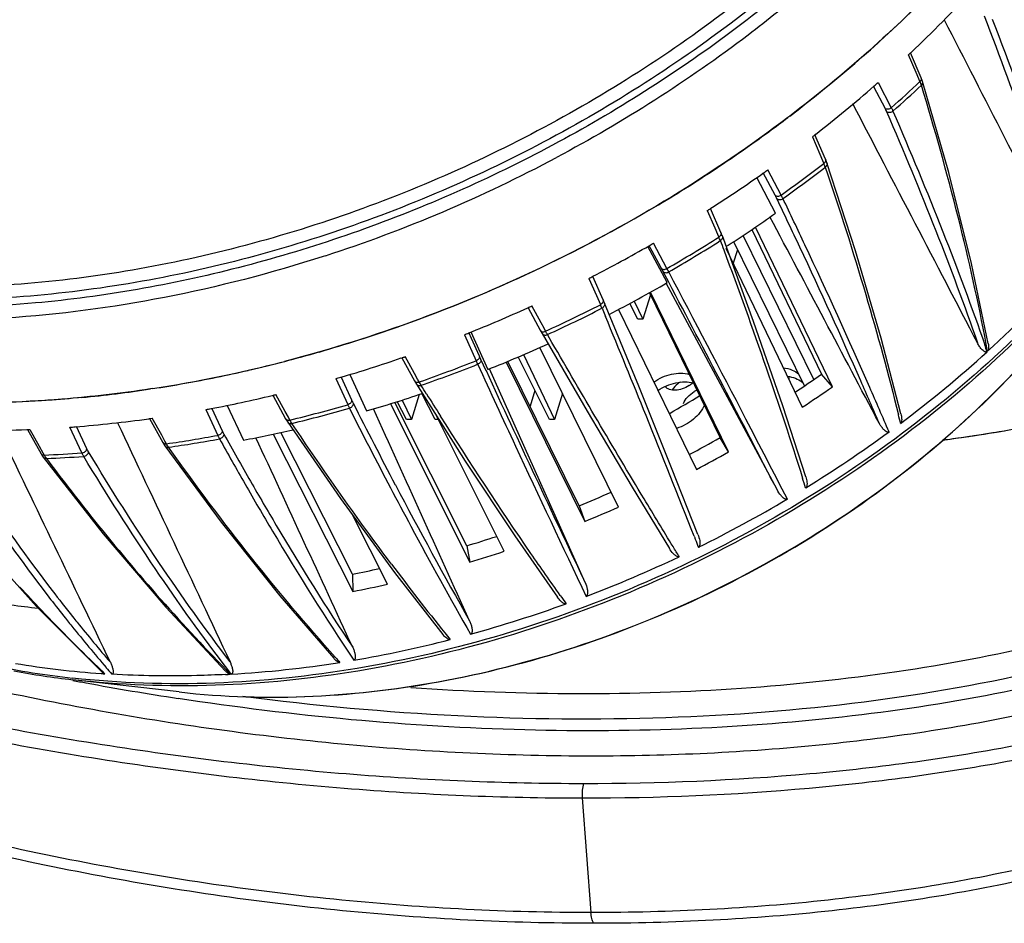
# Model space of a CAD drawing. Header units: millimetres. Extents: x 537 to 2248, y 801 to 1949.
# Tile 63 of 80: x 1766 to 1874, y 1261 to 1359. Entities that reach past the tile are written whole.
import ezdxf

# ---------------------------------------------------------------- set-up
doc = ezdxf.new("R2010")
doc.units = ezdxf.units.MM
doc.header["$LTSCALE"] = 16.335
doc.layers.get('0').update_dxf_attribs({"linetype": 'CONTINUOUS'})
doc.layers.add('02___PRT_ALL_AXES', color=7, linetype='CONTINUOUS')

msp = doc.modelspace()

# ---------------------------------------------------------------- linework, layer by layer
at = {"color": 7, "linetype": 'Continuous'}
for p, q in [((1864.48, 1353.72), (1863.65, 1355.67)), ((1863.87, 1355.88), (1863.93, 1355.93)), ((1865.04, 1353.15), (1863.87, 1355.88)), ((1864.77, 1353.04), (1864.48, 1353.72)), ((1865.04, 1353.15), (1865.04, 1353.15)), ((1865.19, 1352.74), (1865.04, 1353.15)), ((1859.82, 1352.21), (1861.08, 1349.79)), ((1860.32, 1352.64), (1861.76, 1349.88)), ((1864.9, 1352.74), (1864.77, 1353.04)), ((1868.05, 1342.8), (1865.19, 1352.74)), ((1850.66, 1348.97), (1850.47, 1348.82)), ((1853.14, 1346.71), (1853.96, 1344.81)), ((1853.42, 1346.93), (1853.47, 1346.97)), ((1854.57, 1344.25), (1853.42, 1346.93)), ((1853.96, 1344.81), (1854.25, 1344.12)), ((1854.25, 1344.12), (1854.39, 1343.8)), ((1854.73, 1343.86), (1854.57, 1344.25)), ((1854.73, 1343.86), (1854.73, 1343.86)), ((1857.84, 1334.25), (1854.73, 1343.86)), ((1849.06, 1340.32), (1847.77, 1342.75)), ((1849.72, 1340.33), (1848.26, 1343.09)), ((1849.1, 1338.35), (1847.05, 1342.24)), ((1841.65, 1338.64), (1842.47, 1336.75)), ((1842, 1338.86), (1842.04, 1338.89)), ((1843.14, 1336.24), (1842, 1338.86)), ((1842.47, 1336.75), (1842.77, 1336.07)), ((1842.77, 1336.07), (1842.91, 1335.74)), ((1843.28, 1335.89), (1843.14, 1336.24)), ((1843.3, 1335.86), (1843.28, 1335.89)), ((1846.71, 1326.53), (1843.3, 1335.86)), ((1846.51, 1336.56), (1854.12, 1320.75)), ((1855.32, 1319.36), (1846.91, 1336.83)), ((1835.61, 1334.2), (1835.29, 1334.8)), ((1837.24, 1332.3), (1835.75, 1335.06)), ((1843.95, 1334.85), (1843.72, 1334.7)), ((1852.27, 1319.49), (1844.54, 1335.24)), ((1799.9, 1333.7), (1799.66, 1333.62)), ((1837.27, 1330.76), (1835.14, 1334.73)), ((1836.6, 1332.37), (1835.61, 1334.2)), ((1843.66, 1334.52), (1852.03, 1317.15)), ((1844.49, 1332.82), (1844.97, 1334.37)), ((1837.43, 1330.8), (1836.78, 1332.03)), ((1828.7, 1331.23), (1829.53, 1329.35)), ((1830.25, 1328.88), (1829.13, 1331.42)), ((1849.27, 1308.14), (1837.16, 1330.7)), ((1835.43, 1329.44), (1834.61, 1326.78)), ((1835.32, 1329.66), (1843.05, 1313.82)), ((1843.98, 1312.26), (1835.45, 1329.73)), ((1829.53, 1329.35), (1829.82, 1328.69)), ((1829.82, 1328.69), (1829.97, 1328.36)), ((1830.41, 1328.52), (1830.25, 1328.88)), ((1834.15, 1319.45), (1830.41, 1328.52)), ((1834.06, 1326.78), (1833.19, 1328.49)), ((1833.67, 1328.75), (1834.61, 1326.78)), ((1822.06, 1328), (1823.39, 1325.56)), ((1823.47, 1326.38), (1822.47, 1328.22)), ((1830.14, 1327.97), (1830.51, 1327.06)), ((1831.94, 1327.83), (1840.46, 1310.36)), ((1823.8, 1325.78), (1823.47, 1326.38)), ((1834.61, 1326.78), (1834.06, 1326.78)), ((1815.59, 1325.28), (1815.85, 1324.69)), ((1815.81, 1325.4), (1817.66, 1321.28)), ((1823.39, 1325.56), (1823.58, 1325.22)), ((1823.97, 1325.46), (1823.8, 1325.78)), ((1824.67, 1324.23), (1824.18, 1325.09)), ((1815.09, 1325.07), (1816.37, 1322.21)), ((1815.85, 1324.69), (1816.72, 1322.76)), ((1831.95, 1306.24), (1823.33, 1323.67)), ((1808.2, 1322.53), (1808.25, 1322.54)), ((1808.25, 1322.55), (1809.63, 1320.03)), ((1809.65, 1320.83), (1808.63, 1322.68)), ((1816.87, 1322.41), (1817.45, 1321.15)), ((1819.66, 1322.09), (1828.27, 1304.67)), ((1827.65, 1306.37), (1819.84, 1322.16)), ((1824.4, 1315.81), (1820.97, 1322.64)), ((1821.57, 1322.9), (1824.96, 1315.81)), ((1809.98, 1320.22), (1809.65, 1320.83)), ((1828.29, 1298), (1817.85, 1321.36)), ((1801.05, 1320.27), (1802.34, 1317.43)), ((1801.63, 1320.44), (1802.76, 1317.94)), ((1802.56, 1320.72), (1804.38, 1316.74)), ((1809.63, 1320.03), (1809.84, 1319.68)), ((1810.15, 1319.91), (1809.98, 1320.22)), ((1850.6, 1320.33), (1850.64, 1320.36)), ((1855.32, 1319.36), (1854.12, 1320.75)), ((1781.04, 1319.18), (1780.76, 1319.14)), ((1781.04, 1319.18), (1780.76, 1319.14)), ((1809.84, 1319.68), (1809.84, 1319.68)), ((1811.88, 1315.81), (1810.45, 1318.64)), ((1822.81, 1318.99), (1822.27, 1317.25)), ((1825.83, 1318.63), (1824.96, 1315.81)), ((1794.07, 1318.43), (1794.14, 1318.44)), ((1794.14, 1318.45), (1795.55, 1315.89)), ((1795.5, 1316.67), (1794.48, 1318.53)), ((1815.35, 1302.01), (1807.5, 1317.68)), ((1808.75, 1315.81), (1807.76, 1317.77)), ((1808.29, 1317.93), (1809.3, 1315.81)), ((1810.14, 1318.54), (1809.3, 1315.81)), ((1786.82, 1316.9), (1788.13, 1314.07)), ((1787.48, 1317.02), (1788.62, 1314.55)), ((1789.16, 1317.35), (1790.93, 1313.55)), ((1795.85, 1316.05), (1795.5, 1316.67)), ((1807, 1317.52), (1815.67, 1300.2)), ((1837.57, 1316.5), (1837.5, 1316.47)), ((1780.59, 1315.89), (1780.67, 1315.9)), ((1780.67, 1315.9), (1780.96, 1315.94)), ((1780.67, 1315.9), (1782.11, 1313.3)), ((1782, 1314.08), (1780.96, 1315.94)), ((1795.55, 1315.89), (1795.78, 1315.52)), ((1795.55, 1315.89), (1795.55, 1315.89)), ((1795.78, 1315.52), (1801.54, 1307.16)), ((1796.01, 1315.75), (1795.85, 1316.05)), ((1809.3, 1315.81), (1808.75, 1315.81)), ((1812.23, 1315.81), (1811.88, 1315.81)), ((1819.45, 1301.4), (1812, 1316.27)), ((1824.96, 1315.81), (1824.4, 1315.81)), ((1767.25, 1314.7), (1767.34, 1314.7)), ((1767.34, 1314.71), (1768.81, 1312.07)), ((1767.34, 1314.7), (1767.59, 1314.71)), ((1767.59, 1314.71), (1768.61, 1312.89)), ((1773.27, 1312.15), (1771.95, 1314.96)), ((1773.82, 1312.59), (1772.68, 1315.03)), ((1802.87, 1298.9), (1795.02, 1314.38)), ((1782.36, 1313.44), (1782, 1314.08)), ((1782.11, 1313.3), (1782.35, 1312.93)), ((1782.11, 1313.3), (1782.11, 1313.3)), ((1782.51, 1313.15), (1782.36, 1313.44)), ((1794.17, 1314.2), (1802.88, 1297)), ((1843.98, 1312.26), (1843.05, 1313.82)), ((1768.61, 1312.89), (1769.01, 1312.18)), ((1769.01, 1312.18), (1769.16, 1311.92)), ((1768.81, 1312.07), (1768.97, 1311.81)), ((1768.97, 1311.81), (1769.06, 1311.68)), ((1769.06, 1311.68), (1769.06, 1311.68)), ((1827.65, 1306.37), (1828.27, 1304.67)), ((1806.69, 1297.82), (1802.89, 1305.31)), ((1761, 1303.51), (1768.32, 1295.38)), ((1815.35, 1302.01), (1815.67, 1300.2)), ((1802.87, 1298.9), (1802.88, 1297)), ((1768.32, 1295.38), (1775.41, 1288.27)), ((1775.8, 1288.02), (1775.48, 1288.33)), ((1789.1, 1288.41), (1789.53, 1287.97)), ((1789.59, 1287.98), (1789.22, 1288.47)), ((1783.9, 1286.03), (1772.27, 1287.37)), ((1827.98, 1274.45), (1828.93, 1261.92))]:
    msp.add_line(p, q, dxfattribs=at)
at = {"color": 3, "linetype": 'Continuous'}
msp.add_line((1853.31, 1320.19), (1845.58, 1335.93), dxfattribs=at)
at = {"color": 7, "linetype": 'Continuous'}
for points in [[(1872.36, 1324.1), (1870.53, 1332.87), (1868.05, 1342.8)], [(1862.81, 1316.41), (1860.65, 1324.69), (1857.84, 1334.25)], [(1852.41, 1309.54), (1849.89, 1317.31), (1846.71, 1326.53)], [(1823.58, 1325.22), (1828.53, 1316.7), (1833.44, 1308.42), (1837.51, 1301.7)], [(1809.84, 1319.68), (1815.19, 1311.26), (1820.6, 1303.11), (1825.27, 1296.38)], [(1840.63, 1303.25), (1837.75, 1310.54), (1834.15, 1319.45)], [(1782.35, 1312.93), (1788.51, 1304.58), (1794.91, 1296.55), (1800.81, 1289.71)], [(1769.06, 1311.68), (1775.59, 1303.33), (1782.46, 1295.28), (1788.98, 1288.32)], [(1801.54, 1307.16), (1807.44, 1299.1), (1812.73, 1292.32)]]:
    msp.add_lwpolyline(points, dxfattribs=at)
for centre, radius, start, end in [((1769.26, 1456.33), 138, 313.3201, 317.2913), ((1763.46, 1463.94), 144.3, 307.1791, 314.4333), ((1767.07, 1458.62), 141.16, 313.1713, 313.2963), ((1762.73, 1463.54), 147.73, 307.8997, 311.1257), ((1764.78, 1461.14), 144.57, 311.1394, 311.3662), ((1767.52, 1456.73), 142.47, 311.4111, 313.1196), ((1767.74, 1456.28), 142.39, 311.4183, 313.1122), ((1860.49, 1350.83), 4.8, 22.0539, 23.3694), ((1758.78, 1469.8), 151.8, 305.1874, 307.1559), ((1761.44, 1465.17), 149.81, 307.7412, 307.8784), ((1757.47, 1471.65), 154.07, 303.73, 305.1911), ((1751.23, 1483.4), 157.41, 288.0095, 298.0174), ((1756.43, 1473.2), 155.94, 300.8087, 303.7301), ((1762.05, 1463.31), 151.03, 305.4845, 307.6914), ((1762.27, 1462.85), 150.95, 305.4913, 307.6845), ((1848.71, 1341.32), 6.19, 21.49, 23.5511), ((1849.9, 1341.79), 4.92, 19.055, 21.4555), ((1758.62, 1469.06), 154.61, 302.6531, 305.2307), ((1759.58, 1467.68), 152.93, 305.2361, 305.4424), ((1755.88, 1474.1), 156.99, 300.3871, 300.8128), ((1158.29, 1008.38), 766.39, 25.19451, 25.63781), ((1154.86, 1006.23), 771.02, 25.23006, 25.64772), ((1755.27, 1475.16), 158.2, 289.4057, 300.3833), ((1758.05, 1469.94), 155.66, 302.4848, 302.6369), ((1764.67, 1456.89), 145.53, 303.0064, 305.457), ((1756.86, 1471.94), 157.99, 297.229, 299.7705), ((1757.12, 1471.46), 157.44, 299.7718, 299.9625), ((1759.05, 1467.7), 156.35, 300.0057, 302.4372), ((1759.27, 1467.24), 156.26, 300.0123, 302.4305), ((1833.96, 1331.8), 9.78, 22.4642, 23.7616), ((1835.91, 1332.61), 7.67, 20.917, 22.4416), ((1790.15, 1413.86), 122.29, 312.199, 318.499), ((1793.05, 1308.96), 49.44, 27.8219, 28.2611), ((1796.96, 1310.85), 45.64, 27.516, 28.0448), ((-1407.01, -381.07), 3668.9, 27.54956, 27.83319), ((1756.71, 1472.21), 158.3, 297.05, 297.2299), ((1762.68, 1460.07), 149.28, 297.1977, 299.9778), ((-1012.85, -173.2), 3222.75, 27.36455, 27.81917), ((1758.14, 1469.29), 158.18, 294.5921, 297.004), ((1806.57, 1317.93), 25.62, 23.5185, 24.0113), ((1756.97, 1471.62), 157.65, 291.8235, 294.3692), ((1756.76, 1472.1), 158.17, 294.3673, 294.5458), ((1758.37, 1468.83), 158.09, 294.5986, 296.9974), ((1811.79, 1320.21), 19.92, 22.9274, 23.5096), ((523.93, 784.34), 1414.82, 22.08244, 22.55688), ((1756.68, 1471.35), 154.15, 286.0117, 289.3837), ((1757.19, 1471.09), 157.08, 291.6302, 291.8228), ((1762.69, 1459.98), 149.2, 291.6168, 294.3642), ((1658.01, 1283.41), 217.95, 10.5334, 10.7423), ((1757.48, 1468.65), 151.33, 284.5292, 286.0036), ((1783.87, 1420.61), 131.52, 306.8651, 312.2197), ((1606.2, 1231.8), 281.31, 18.9627, 19.1224), ((1758.68, 1463.89), 146.42, 278.7861, 284.5411), ((1758.04, 1466.47), 149.08, 282.9463, 284.5278), ((1758.39, 1467.68), 153.46, 286.3465, 288.9396), ((1757.88, 1469.2), 155.07, 288.9529, 289.1028), ((1758.92, 1467.42), 156.15, 289.153, 291.585), ((1847.47, 1336.25), 34.12, 204.289, 204.996), ((1848.41, 1336.91), 34.72, 204.0691, 204.6942), ((1758.57, 1464.23), 146.78, 281.5598, 282.9436), ((1759.14, 1466.96), 156.06, 289.1596, 291.5784), ((4214.19, 2425.94), 2639.65, 204.72594, 204.93944), ((3864.83, 2265.19), 2254.54, 204.75428, 205.40392), ((1759.17, 1461.28), 143.77, 278.7527, 281.5612), ((1758.77, 1466.39), 152.11, 286.1361, 286.3445), ((1818.71, 1324.56), 9.74, 208.5555, 208.844), ((1776.8, 1432.02), 135.5, 303.3254, 304.7974), ((1760.04, 1455.7), 138.12, 275.5003, 278.6283), ((1764.03, 1456.31), 145.29, 286.1254, 288.6483), ((1776.13, 1433.41), 138.84, 303.1405, 304.7774), ((1760.29, 1460.33), 145.87, 280.7074, 283.3915), ((1759.72, 1462.8), 148.4, 283.4088, 283.5435), ((2416.23, 1628.93), 687.8, 206.91327, 207.75113), ((2293.35, 1620.87), 569.27, 212.0714, 212.3609), ((1799.16, 1385.77), 79.2, 299.0124, 301.755), ((1760.67, 1458.35), 143.85, 280.4761, 280.7041), ((1760.64, 1461.97), 150.44, 283.5985, 286.091), ((1760.87, 1461.51), 150.35, 283.6053, 286.0842), ((2418.84, 1629.77), 691.12, 206.90318, 207.71428), ((1761.89, 1450.02), 135.43, 274.5076, 277.9358), ((1796.05, 1315.7), 0.328, 213.5829, 220.5122), ((1801.48, 1318.75), 6.24, 208.7598, 209.4941), ((798, 895.61), 1119.02, 21.35252, 22.0788), ((-663.39, 6.78), 2830.2, 27.35155, 27.55078), ((1604.74, 1252.74), 265.53, 13.647, 13.8557), ((1762.5, 1437.74), 123.13, 267.9086, 272.2123), ((1762.14, 1447.03), 132.43, 274.2472, 274.5007), ((1765.88, 1449.17), 137.91, 280.4664, 282.7694), ((1779.84, 1425.91), 138.17, 301.6806, 306.2373), ((1762.46, 1453.51), 141.78, 278.1307, 280.4296), ((1762.69, 1453.05), 141.7, 278.1379, 280.4226), ((2155.37, 1517.68), 419.92, 209.0633, 209.8387), ((2154.52, 1517.55), 418.45, 209.0728, 209.8852), ((1775.1, 1434.77), 138.73, 297.7403, 299.3302), ((1786.58, 1315.4), 4.65, 208.9181, 210.3406), ((3694.84, 2184.31), 2066.84, 204.93648, 205.43978), ((1774.36, 1436.26), 142.2, 297.6996, 299.3101), ((1763.72, 1442.27), 130.46, 272.3876, 274.1969), ((1771.75, 1313.29), 2.93, 213.8507, 216.5911), ((1763.94, 1441.82), 130.39, 272.3954, 274.1893), ((1481.72, 1193.18), 388.15, 17.2564, 17.4242), ((2290.13, 1562.51), 545.27, 207.7449, 209.5237), ((1775.17, 1434.56), 138.51, 292.2636, 293.8377), ((1778.01, 1428.84), 141.62, 296.265, 300.7448), ((1774.44, 1436.05), 141.98, 292.2837, 293.8959), ((1776.41, 1431.12), 134.86, 286.7834, 288.2416), ((1775.64, 1432.74), 138.45, 286.805, 288.4439), ((1777.98, 1428.84), 141.64, 290.8514, 295.3282), ((1778.13, 1424.43), 127.94, 281.1471, 282.5001), ((2029.77, 1466.87), 278.24, 216.8541, 218.8117), ((1921.32, 1440.05), 210.46, 222.629, 223.5754), ((1933.12, 1422.44), 205.68, 217.5392, 218.5472), ((1777.35, 1426.28), 131.77, 281.1714, 282.865), ((1934.98, 1423.83), 208.73, 217.5288, 217.7984), ((2122.91, 1507.27), 364.42, 215.321, 215.4973), ((1778.75, 1394.29), 99.62, 262.3642, 264.0918), ((1912.83, 1431.85), 198.66, 223.5502, 226.2568), ((1931.59, 1421.2), 204.43, 217.7976, 218.5418), ((1779.17, 1425.65), 138.23, 285.3506, 289.8983), ((1927.93, 1418.33), 199.06, 218.553, 218.7801), ((1927.57, 1418.01), 199.3, 218.5449, 218.7668), ((1921.77, 1413.33), 191.84, 218.7612, 220.5184), ((1922.26, 1413.76), 191.77, 218.7748, 220.4776), ((1780.87, 1419.33), 131.7, 279.671, 284.3654), ((2013.72, 1454.04), 257.69, 218.8249, 219.0316), ((1960.97, 1433.23), 214.85, 221.868, 222.0723), ((1782.71, 1382.55), 95.57, 258.4247, 263.714), ((1782.41, 1387.71), 99.91, 260.565, 265.969), ((1914.19, 1406.92), 181.92, 220.5358, 220.8332), ((1782.35, 1410.47), 122.71, 273.383, 278.9701), ((1783.11, 1382.2), 95.45, 259.5678, 263.4789), ((1782.73, 1391.79), 104.01, 265.9483, 266.1761), ((1782.82, 1404.46), 116.68, 273.0331, 273.2935), ((1834.13, 1613.41), 331.93, 259.263, 259.5147), ((1833.25, 1608.44), 326.88, 259.5093, 261.299)]:
    msp.add_arc(centre, radius, start, end, dxfattribs=at)
at = {"color": 3, "linetype": 'Continuous'}
msp.add_arc((1850.54, 1318.1), 2.32, 47.0914, 50.8804, dxfattribs=at)
at = {"color": 7, "linetype": 'Continuous'}
for points, knots in [([(1872.24, 1369.17), (1870.66, 1367.34), (1864.02, 1360.04), (1856.59, 1353.47), (1850.66, 1348.97)], [0, 0, 0, 0, 0.245207, 1, 1, 1, 1]), ([(1849.48, 1365.07), (1843, 1359.62), (1828.95, 1349.79), (1805.85, 1338.8), (1785.42, 1332.99), (1769, 1330.63), (1753.25, 1329.84), (1737.91, 1331.3), (1723.67, 1335.19), (1713.96, 1339.16), (1705.18, 1344.19), (1697.46, 1350.22), (1690.89, 1357.17), (1687.34, 1362.37), (1685.79, 1365.07)], [0, 0, 0, 0, 0.138403, 0.27833, 0.416213, 0.483407, 0.548914, 0.673663, 0.73279, 0.789686, 0.844504, 0.89753, 0.949188, 1, 1, 1, 1]), ([(1768.2, 1328.54), (1759.25, 1327.72), (1745.86, 1327.86), (1728.85, 1331.2), (1717.23, 1335.12), (1706.74, 1340.44), (1697.55, 1347.07), (1689.83, 1354.91), (1685.74, 1360.89), (1684, 1364)], [0, 0, 0, 0, 0.279522, 0.411639, 0.538212, 0.659479, 0.776094, 0.889127, 1, 1, 1, 1]), ([(1850.37, 1364), (1843.83, 1358.5), (1829.66, 1348.58), (1806.34, 1337.49), (1781.84, 1330.52), (1761.19, 1328.44), (1745.27, 1329.21), (1734.02, 1330.95), (1723.42, 1333.84), (1713.63, 1337.85), (1704.77, 1342.93), (1696.98, 1349.01), (1690.35, 1356.02), (1686.76, 1361.27), (1685.21, 1364)], [0, 0, 0, 0, 0.138399, 0.278322, 0.416201, 0.548754, 0.612293, 0.673673, 0.732798, 0.789692, 0.844508, 0.897533, 0.94919, 1, 1, 1, 1]), ([(1851.58, 1364), (1845.74, 1359.03), (1833.17, 1349.96), (1812.54, 1339.31), (1790.72, 1331.88), (1775.67, 1329.22), (1768.2, 1328.54)], [0, 0, 0, 0, 0.250187, 0.503629, 0.755209, 1, 1, 1, 1]), ([(1852.47, 1362.93), (1850.4, 1361.17), (1841.82, 1354.27), (1832.48, 1348.33), (1825.17, 1344.44)], [0, 0, 0, 0, 0.247325, 1, 1, 1, 1]), ([(1880.74, 1333.76), (1879.56, 1338.03), (1876.84, 1346.82), (1873.67, 1355.46), (1871.94, 1359.89)], [0, 0, 0, 0, 0.482499, 1, 1, 1, 1]), ([(1799.66, 1333.62), (1793.97, 1331.79), (1782.52, 1328.82), (1765.22, 1326.53), (1748.4, 1326.52), (1732.46, 1328.78), (1717.81, 1333.28), (1704.83, 1339.92), (1695.6, 1347.2), (1689.46, 1353.88), (1686.81, 1357.47), (1685.59, 1359.33)], [0, 0, 0, 0, 0.143299, 0.282803, 0.417174, 0.545472, 0.667287, 0.782856, 0.893141, 0.946886, 1, 1, 1, 1]), ([(1879.68, 1339.94), (1879.2, 1341.53), (1877.1, 1348.12), (1874.75, 1354.62), (1872.84, 1359.51)], [0, 0, 0, 0, 0.24046, 1, 1, 1, 1]), ([(1865.04, 1352.93), (1865.05, 1352.95), (1865.07, 1353.02), (1865.06, 1353.1), (1865.04, 1353.15)], [0, 0, 0, 0, 0.266216, 1, 1, 1, 1]), ([(1864.9, 1352.74), (1864.92, 1352.75), (1864.97, 1352.81), (1865.02, 1352.88), (1865.04, 1352.93)], [0, 0, 0, 0, 0.262881, 1, 1, 1, 1]), ([(1865.05, 1352.33), (1865.05, 1352.35), (1865.01, 1352.46), (1864.98, 1352.56), (1864.95, 1352.63)], [0, 0, 0, 0, 0.239602, 1, 1, 1, 1]), ([(1865.05, 1352.33), (1865.11, 1352.38), (1865.21, 1352.51), (1865.21, 1352.67), (1865.19, 1352.74)], [0, 0, 0, 0, 0.525413, 1, 1, 1, 1]), ([(1872.15, 1324.04), (1871.27, 1328.66), (1869.15, 1338.16), (1866.52, 1347.53), (1865.05, 1352.33)], [0, 0, 0, 0, 0.483928, 1, 1, 1, 1]), ([(1861.76, 1349.88), (1861.66, 1349.79), (1861.43, 1349.67), (1861.16, 1349.72), (1861.08, 1349.79)], [0, 0, 0, 0, 0.537142, 1, 1, 1, 1]), ([(1861.76, 1349.88), (1861.78, 1349.85), (1861.84, 1349.72), (1861.9, 1349.59), (1861.94, 1349.5)], [0, 0, 0, 0, 0.265199, 1, 1, 1, 1]), ([(1850.47, 1348.82), (1842.3, 1342.63), (1824.69, 1331.89), (1805.35, 1324.72), (1795.44, 1322.16)], [0, 0, 0, 0, 0.500224, 1, 1, 1, 1]), ([(1861.08, 1349.79), (1861.09, 1349.76), (1861.15, 1349.65), (1861.2, 1349.54), (1861.24, 1349.45)], [0, 0, 0, 0, 0.265269, 1, 1, 1, 1]), ([(1861.94, 1349.5), (1861.84, 1349.41), (1861.6, 1349.3), (1861.33, 1349.37), (1861.24, 1349.45)], [0, 0, 0, 0, 0.523074, 1, 1, 1, 1]), ([(1861.24, 1349.45), (1863.11, 1345.14), (1866.59, 1336.77), (1869.76, 1328.28), (1871.19, 1324.17)], [0, 0, 0, 0, 0.519496, 1, 1, 1, 1]), ([(1861.94, 1349.5), (1863.83, 1345.14), (1867.35, 1336.68), (1870.55, 1328.11), (1871.99, 1323.95)], [0, 0, 0, 0, 0.519721, 1, 1, 1, 1]), ([(1854.55, 1343.98), (1854.54, 1343.96), (1854.5, 1343.89), (1854.44, 1343.83), (1854.39, 1343.8)], [0, 0, 0, 0, 0.238901, 1, 1, 1, 1]), ([(1854.57, 1344.25), (1854.59, 1344.21), (1854.6, 1344.12), (1854.58, 1344.03), (1854.55, 1343.98)], [0, 0, 0, 0, 0.478115, 1, 1, 1, 1]), ([(1854.73, 1343.86), (1854.75, 1343.78), (1854.74, 1343.59), (1854.62, 1343.45), (1854.55, 1343.4)], [0, 0, 0, 0, 0.471528, 1, 1, 1, 1]), ([(1854.55, 1343.4), (1856.11, 1338.78), (1858.97, 1329.81), (1861.45, 1320.73), (1862.54, 1316.33)], [0, 0, 0, 0, 0.518186, 1, 1, 1, 1]), ([(1849.06, 1340.32), (1849.09, 1340.28), (1849.19, 1340.22), (1849.36, 1340.19), (1849.55, 1340.23), (1849.67, 1340.29), (1849.72, 1340.33)], [0, 0, 0, 0, 0.215311, 0.45742, 0.724238, 1, 1, 1, 1]), ([(1849.23, 1339.98), (1849.21, 1340.01), (1849.16, 1340.12), (1849.1, 1340.23), (1849.06, 1340.32)], [0, 0, 0, 0, 0.233917, 1, 1, 1, 1]), ([(1849.91, 1339.95), (1849.9, 1339.98), (1849.83, 1340.11), (1849.77, 1340.23), (1849.72, 1340.33)], [0, 0, 0, 0, 0.233961, 1, 1, 1, 1]), ([(1849.23, 1339.98), (1849.26, 1339.94), (1849.36, 1339.86), (1849.61, 1339.81), (1849.81, 1339.88), (1849.91, 1339.95)], [0, 0, 0, 0, 0.229061, 0.476042, 1, 1, 1, 1]), ([(1886.65, 1337.38), (1880.12, 1328.94), (1868.28, 1317.49), (1850.11, 1305.36), (1835.18, 1297.77), (1819.52, 1292.03), (1798.65, 1287.13), (1782.56, 1286.41), (1772.25, 1287.55)], [0, 0, 0, 0, 0.246914, 0.37529, 0.504701, 0.633469, 0.759966, 1, 1, 1, 1]), ([(1886.84, 1337.24), (1880.32, 1328.77), (1868.49, 1317.27), (1850.3, 1305.09), (1835.33, 1297.48), (1819.64, 1291.73), (1798.72, 1286.85), (1782.6, 1286.18), (1772.27, 1287.37)], [0, 0, 0, 0, 0.246858, 0.375275, 0.504743, 0.633563, 0.760082, 1, 1, 1, 1]), ([(1783.9, 1286.03), (1793.6, 1284.92), (1808.79, 1285.77), (1828.28, 1290.93), (1842.75, 1296.89), (1856.31, 1304.68), (1872.32, 1316.94), (1882.28, 1328.44), (1887.34, 1336.8)], [0, 0, 0, 0, 0.24252, 0.3703, 0.5, 0.6297, 0.75748, 1, 1, 1, 1]), ([(1783.9, 1286.03), (1793.58, 1284.92), (1808.76, 1285.78), (1828.25, 1290.94), (1842.74, 1296.91), (1856.32, 1304.72), (1872.33, 1316.98), (1882.29, 1328.45), (1887.34, 1336.8)], [0, 0, 0, 0, 0.242082, 0.370029, 0.500001, 0.629974, 0.75792, 1, 1, 1, 1]), ([(1843.1, 1335.92), (1843.08, 1335.9), (1843.03, 1335.83), (1842.97, 1335.78), (1842.91, 1335.74)], [0, 0, 0, 0, 0.241068, 1, 1, 1, 1]), ([(1843.29, 1335.86), (1843.31, 1335.81), (1843.33, 1335.72), (1843.28, 1335.52), (1843.16, 1335.4), (1843.07, 1335.35)], [0, 0, 0, 0, 0.231672, 0.473873, 1, 1, 1, 1]), ([(1843.14, 1336.24), (1843.16, 1336.19), (1843.17, 1336.07), (1843.13, 1335.96), (1843.1, 1335.92)], [0, 0, 0, 0, 0.472418, 1, 1, 1, 1]), ([(1861.52, 1314.46), (1860.82, 1316.08), (1857.86, 1322.93), (1854.75, 1329.72), (1852.32, 1334.88)], [0, 0, 0, 0, 0.236402, 1, 1, 1, 1]), ([(1843.46, 1334.33), (1845.05, 1330.05), (1848.03, 1321.78), (1850.8, 1313.44), (1852.06, 1309.41)], [0, 0, 0, 0, 0.519118, 1, 1, 1, 1]), ([(1860.42, 1315.44), (1859.76, 1316.97), (1856.97, 1323.41), (1854.05, 1329.79), (1851.77, 1334.63)], [0, 0, 0, 0, 0.237294, 1, 1, 1, 1]), ([(1836.6, 1332.37), (1836.62, 1332.32), (1836.71, 1332.25), (1836.87, 1332.2), (1837.06, 1332.22), (1837.18, 1332.27), (1837.24, 1332.3)], [0, 0, 0, 0, 0.213992, 0.452115, 0.718383, 1, 1, 1, 1]), ([(1836.78, 1332.03), (1836.8, 1331.98), (1836.89, 1331.9), (1837.12, 1331.82), (1837.32, 1331.86), (1837.43, 1331.93)], [0, 0, 0, 0, 0.228489, 0.472548, 1, 1, 1, 1]), ([(1830.17, 1328.51), (1830.16, 1328.5), (1830.1, 1328.43), (1830.03, 1328.38), (1829.97, 1328.36)], [0, 0, 0, 0, 0.243638, 1, 1, 1, 1]), ([(1830.41, 1328.52), (1830.43, 1328.48), (1830.44, 1328.37), (1830.38, 1328.15), (1830.24, 1328.02), (1830.14, 1327.97)], [0, 0, 0, 0, 0.229999, 0.472713, 1, 1, 1, 1]), ([(1830.25, 1328.88), (1830.28, 1328.83), (1830.29, 1328.69), (1830.22, 1328.57), (1830.17, 1328.51)], [0, 0, 0, 0, 0.466477, 1, 1, 1, 1]), ([(1823.39, 1325.56), (1823.42, 1325.51), (1823.52, 1325.41), (1823.65, 1325.39), (1823.72, 1325.39)], [0, 0, 0, 0, 0.467226, 1, 1, 1, 1]), ([(1823.58, 1325.22), (1823.6, 1325.17), (1823.68, 1325.09), (1823.89, 1325.01), (1824.07, 1325.04), (1824.18, 1325.09)], [0, 0, 0, 0, 0.230233, 0.47284, 1, 1, 1, 1]), ([(1823.72, 1325.39), (1823.74, 1325.4), (1823.83, 1325.4), (1823.91, 1325.43), (1823.97, 1325.46)], [0, 0, 0, 0, 0.243299, 1, 1, 1, 1]), ([(1824.18, 1325.09), (1824.16, 1325.12), (1824.09, 1325.24), (1824.02, 1325.36), (1823.97, 1325.46)], [0, 0, 0, 0, 0.233925, 1, 1, 1, 1]), ([(1837.91, 1301.91), (1836.85, 1303.64), (1832.36, 1311.04), (1827.98, 1318.5), (1824.67, 1324.23)], [0, 0, 0, 0, 0.234927, 1, 1, 1, 1]), ([(1871.49, 1323.68), (1871.46, 1323.72), (1871.35, 1323.87), (1871.25, 1324.04), (1871.19, 1324.17)], [0, 0, 0, 0, 0.246747, 1, 1, 1, 1]), ([(1872.36, 1324.1), (1872.38, 1323.97), (1872.41, 1323.76), (1872.4, 1323.48), (1872.35, 1323.31), (1872.29, 1323.26)], [0, 0, 0, 0, 0.464556, 0.71632, 1, 1, 1, 1]), ([(1872.24, 1323.21), (1872.22, 1323.19), (1872.18, 1323.17), (1872.09, 1323.17), (1871.99, 1323.2), (1871.89, 1323.26), (1871.77, 1323.35), (1871.63, 1323.49), (1871.54, 1323.61), (1871.49, 1323.68)], [0, 0, 0, 0, 0.083561, 0.152304, 0.275744, 0.395473, 0.514962, 0.755731, 1, 1, 1, 1]), ([(1816.72, 1322.76), (1816.73, 1322.71), (1816.74, 1322.6), (1816.67, 1322.44), (1816.54, 1322.3), (1816.43, 1322.24), (1816.37, 1322.21)], [0, 0, 0, 0, 0.214019, 0.452633, 0.719038, 1, 1, 1, 1]), ([(1816.87, 1322.41), (1816.89, 1322.36), (1816.91, 1322.24), (1816.82, 1322.01), (1816.66, 1321.88), (1816.54, 1321.83)], [0, 0, 0, 0, 0.228442, 0.472848, 1, 1, 1, 1]), ([(1849.97, 1321.45), (1850.3, 1321.42), (1850.91, 1321.27), (1851.45, 1320.93), (1851.67, 1320.73)], [0, 0, 0, 0, 0.523342, 1, 1, 1, 1]), ([(1809.63, 1320.03), (1809.65, 1319.99), (1809.74, 1319.91), (1809.85, 1319.88), (1809.9, 1319.87)], [0, 0, 0, 0, 0.473163, 1, 1, 1, 1]), ([(1809.9, 1319.87), (1809.92, 1319.87), (1810.01, 1319.87), (1810.09, 1319.89), (1810.15, 1319.91)], [0, 0, 0, 0, 0.240767, 1, 1, 1, 1]), ([(1810.37, 1319.54), (1810.35, 1319.56), (1810.28, 1319.67), (1810.22, 1319.78), (1810.18, 1319.86)], [0, 0, 0, 0, 0.236005, 1, 1, 1, 1]), ([(1780.76, 1319.14), (1777.55, 1318.66), (1765.12, 1317.21), (1752.45, 1317.52), (1743.28, 1318.94)], [0, 0, 0, 0, 0.258756, 1, 1, 1, 1]), ([(1809.84, 1319.68), (1809.86, 1319.64), (1809.93, 1319.57), (1810.11, 1319.49), (1810.27, 1319.5), (1810.37, 1319.54)], [0, 0, 0, 0, 0.231863, 0.474046, 1, 1, 1, 1]), ([(1773.27, 1318.21), (1772.03, 1318.09), (1767.12, 1317.69), (1762.19, 1317.56), (1758.52, 1317.64)], [0, 0, 0, 0, 0.253201, 1, 1, 1, 1]), ([(1802.76, 1317.94), (1802.77, 1317.89), (1802.76, 1317.78), (1802.67, 1317.62), (1802.53, 1317.5), (1802.4, 1317.44), (1802.34, 1317.43)], [0, 0, 0, 0, 0.215645, 0.458265, 0.725069, 1, 1, 1, 1]), ([(1802.93, 1317.6), (1802.94, 1317.55), (1802.93, 1317.42), (1802.82, 1317.2), (1802.65, 1317.08), (1802.52, 1317.05)], [0, 0, 0, 0, 0.229279, 0.476649, 1, 1, 1, 1]), ([(1802.76, 1317.94), (1802.78, 1317.91), (1802.83, 1317.8), (1802.89, 1317.68), (1802.93, 1317.6)], [0, 0, 0, 0, 0.265753, 1, 1, 1, 1]), ([(1802.34, 1317.43), (1802.36, 1317.39), (1802.41, 1317.26), (1802.48, 1317.14), (1802.52, 1317.05)], [0, 0, 0, 0, 0.265705, 1, 1, 1, 1]), ([(1795.55, 1315.89), (1795.57, 1315.85), (1795.64, 1315.78), (1795.72, 1315.75), (1795.77, 1315.74)], [0, 0, 0, 0, 0.479043, 1, 1, 1, 1]), ([(1795.77, 1315.74), (1795.79, 1315.74), (1795.87, 1315.72), (1795.95, 1315.73), (1796.01, 1315.75)], [0, 0, 0, 0, 0.238616, 1, 1, 1, 1]), ([(1795.8, 1315.49), (1795.85, 1315.43), (1795.99, 1315.35), (1796.16, 1315.36), (1796.24, 1315.38)], [0, 0, 0, 0, 0.473601, 1, 1, 1, 1]), ([(1796.24, 1315.38), (1796.22, 1315.4), (1796.16, 1315.5), (1796.1, 1315.6), (1796.05, 1315.68)], [0, 0, 0, 0, 0.237801, 1, 1, 1, 1]), ([(1825.57, 1296.58), (1824.49, 1298.1), (1820, 1304.54), (1815.69, 1311.1), (1812.49, 1316.16)], [0, 0, 0, 0, 0.23708, 1, 1, 1, 1]), ([(1861.52, 1314.46), (1861.48, 1314.44), (1861.4, 1314.42), (1861.29, 1314.44), (1861.2, 1314.49), (1861.09, 1314.56), (1860.97, 1314.66), (1860.8, 1314.85), (1860.61, 1315.11), (1860.48, 1315.33), (1860.42, 1315.44)], [0, 0, 0, 0, 0.07988, 0.146121, 0.20868, 0.269896, 0.390965, 0.511778, 0.754483, 1, 1, 1, 1]), ([(1862.81, 1316.41), (1862.85, 1316.25), (1862.9, 1316.01), (1862.9, 1315.7), (1862.86, 1315.52), (1862.81, 1315.42), (1862.77, 1315.39)], [0, 0, 0, 0, 0.463665, 0.712076, 0.847467, 1, 1, 1, 1]), ([(1788.62, 1314.55), (1788.62, 1314.44), (1788.49, 1314.2), (1788.26, 1314.09), (1788.13, 1314.07)], [0, 0, 0, 0, 0.463928, 1, 1, 1, 1]), ([(1788.62, 1314.55), (1788.63, 1314.52), (1788.69, 1314.41), (1788.74, 1314.3), (1788.79, 1314.22)], [0, 0, 0, 0, 0.265153, 1, 1, 1, 1]), ([(1807.13, 1299.99), (1806.22, 1301.2), (1802.48, 1306.26), (1798.89, 1311.42), (1796.24, 1315.38)], [0, 0, 0, 0, 0.241529, 1, 1, 1, 1]), ([(1782.11, 1313.3), (1782.14, 1313.26), (1782.21, 1313.19), (1782.31, 1313.16), (1782.36, 1313.15)], [0, 0, 0, 0, 0.474278, 1, 1, 1, 1]), ([(1788.13, 1314.07), (1788.14, 1314.04), (1788.2, 1313.91), (1788.27, 1313.79), (1788.32, 1313.7)], [0, 0, 0, 0, 0.265081, 1, 1, 1, 1]), ([(1788.79, 1314.22), (1788.8, 1314.1), (1788.69, 1313.84), (1788.45, 1313.72), (1788.32, 1313.7)], [0, 0, 0, 0, 0.477755, 1, 1, 1, 1]), ([(1773.27, 1312.15), (1773.4, 1312.16), (1773.64, 1312.25), (1773.8, 1312.48), (1773.82, 1312.59)], [0, 0, 0, 0, 0.525805, 1, 1, 1, 1]), ([(1773.47, 1311.78), (1773.6, 1311.79), (1773.85, 1311.89), (1773.99, 1312.14), (1774, 1312.26)], [0, 0, 0, 0, 0.513954, 1, 1, 1, 1]), ([(1774, 1312.26), (1773.98, 1312.28), (1773.92, 1312.39), (1773.86, 1312.51), (1773.82, 1312.59)], [0, 0, 0, 0, 0.235752, 1, 1, 1, 1]), ([(1789.47, 1289.33), (1786.77, 1292.87), (1781.41, 1300.39), (1776.47, 1308.18), (1774, 1312.26)], [0, 0, 0, 0, 0.482806, 1, 1, 1, 1]), ([(1782.35, 1312.93), (1782.38, 1312.89), (1782.43, 1312.84), (1782.49, 1312.81), (1782.51, 1312.81)], [0, 0, 0, 0, 0.742154, 1, 1, 1, 1]), ([(1782.51, 1312.81), (1782.52, 1312.8), (1782.6, 1312.78), (1782.68, 1312.77), (1782.74, 1312.78)], [0, 0, 0, 0, 0.241252, 1, 1, 1, 1]), ([(1782.74, 1312.78), (1782.73, 1312.81), (1782.67, 1312.89), (1782.61, 1312.98), (1782.57, 1313.05)], [0, 0, 0, 0, 0.239871, 1, 1, 1, 1]), ([(1800.97, 1289.83), (1797.81, 1293.36), (1791.53, 1300.85), (1785.67, 1308.68), (1782.74, 1312.78)], [0, 0, 0, 0, 0.484235, 1, 1, 1, 1]), ([(1758.96, 1311.55), (1759.81, 1310.24), (1763.17, 1305.19), (1766.71, 1300.26), (1769.45, 1296.69)], [0, 0, 0, 0, 0.25685, 1, 1, 1, 1]), ([(1759.54, 1311.97), (1760.39, 1310.67), (1763.75, 1305.62), (1767.29, 1300.7), (1770.03, 1297.12)], [0, 0, 0, 0, 0.256846, 1, 1, 1, 1]), ([(1768.93, 1311.96), (1768.92, 1311.96), (1768.87, 1311.99), (1768.83, 1312.04), (1768.81, 1312.07)], [0, 0, 0, 0, 0.26022, 1, 1, 1, 1]), ([(1769.16, 1311.92), (1769.14, 1311.91), (1769.06, 1311.91), (1768.98, 1311.93), (1768.93, 1311.96)], [0, 0, 0, 0, 0.264971, 1, 1, 1, 1]), ([(1769.39, 1311.55), (1769.33, 1311.54), (1769.2, 1311.56), (1769.1, 1311.64), (1769.06, 1311.68)], [0, 0, 0, 0, 0.520889, 1, 1, 1, 1]), ([(1769.16, 1311.92), (1769.17, 1311.89), (1769.22, 1311.81), (1769.27, 1311.72), (1769.31, 1311.66)], [0, 0, 0, 0, 0.25767, 1, 1, 1, 1]), ([(1769.39, 1311.55), (1770.97, 1309.44), (1777.17, 1301.42), (1783.85, 1293.77), (1789.1, 1288.41)], [0, 0, 0, 0, 0.260065, 1, 1, 1, 1]), ([(1773.47, 1311.78), (1773.45, 1311.81), (1773.38, 1311.93), (1773.31, 1312.06), (1773.27, 1312.15)], [0, 0, 0, 0, 0.235853, 1, 1, 1, 1]), ([(1789.22, 1288.47), (1786.47, 1292.07), (1781.01, 1299.71), (1775.98, 1307.63), (1773.47, 1311.78)], [0, 0, 0, 0, 0.482476, 1, 1, 1, 1]), ([(1791.71, 1309.05), (1792.64, 1307.44), (1796.22, 1301.31), (1799.98, 1295.28), (1802.88, 1290.92)], [0, 0, 0, 0, 0.2617, 1, 1, 1, 1]), ([(1852.41, 1309.54), (1852.47, 1309.35), (1852.54, 1309.06), (1852.56, 1308.69), (1852.52, 1308.47), (1852.46, 1308.36), (1852.4, 1308.32)], [0, 0, 0, 0, 0.467537, 0.714083, 0.847158, 1, 1, 1, 1]), ([(1791.11, 1308.75), (1792.1, 1307.03), (1795.9, 1300.52), (1799.9, 1294.13), (1802.99, 1289.51)], [0, 0, 0, 0, 0.262479, 1, 1, 1, 1]), ([(1807.01, 1308.35), (1807.75, 1306.95), (1810.6, 1301.57), (1813.54, 1296.25), (1815.76, 1292.34)], [0, 0, 0, 0, 0.261258, 1, 1, 1, 1]), ([(1850.41, 1307.12), (1850.29, 1307.04), (1850.04, 1307.17), (1849.84, 1307.35), (1849.57, 1307.64), (1849.39, 1307.91), (1849.27, 1308.14)], [0, 0, 0, 0, 0.267004, 0.391022, 0.513564, 1, 1, 1, 1]), ([(1840.21, 1303.05), (1840.25, 1302.95), (1840.41, 1302.54), (1840.56, 1302.14), (1840.68, 1301.83)], [0, 0, 0, 0, 0.250938, 1, 1, 1, 1]), ([(1840.63, 1303.25), (1840.71, 1303.03), (1840.82, 1302.69), (1840.85, 1302.26), (1840.82, 1302.01), (1840.75, 1301.87), (1840.68, 1301.83)], [0, 0, 0, 0, 0.474598, 0.719708, 0.84969, 1, 1, 1, 1]), ([(1838.58, 1300.82), (1838.51, 1300.78), (1838.36, 1300.81), (1838.14, 1300.94), (1837.83, 1301.22), (1837.63, 1301.51), (1837.51, 1301.7)], [0, 0, 0, 0, 0.150804, 0.281198, 0.526459, 1, 1, 1, 1]), ([(1916.95, 1300.89), (1912.76, 1298.61), (1903.83, 1294.45), (1889.46, 1289.51), (1873.89, 1285.74), (1857.26, 1283.16), (1839.75, 1281.8), (1815.1, 1281.64), (1796.34, 1283.4), (1783.8, 1285.32)], [0, 0, 0, 0, 0.105082, 0.216424, 0.333984, 0.45751, 0.586551, 0.720504, 1, 1, 1, 1]), ([(1917.98, 1298.31), (1911.97, 1295.05), (1898.84, 1289.34), (1877.4, 1283.38), (1853.83, 1279.78), (1828.59, 1278.61), (1802.16, 1279.89), (1775.07, 1283.6), (1747.84, 1289.65), (1729.93, 1295.18), (1721.08, 1298.31)], [0, 0, 0, 0, 0.101593, 0.211577, 0.329637, 0.454928, 0.586218, 0.721989, 0.860523, 1, 1, 1, 1]), ([(1828.29, 1298), (1828.4, 1297.76), (1828.5, 1297.45), (1828.56, 1297.06), (1828.58, 1296.8), (1828.53, 1296.53), (1828.4, 1296.48)], [0, 0, 0, 0, 0.487474, 0.610036, 0.733933, 1, 1, 1, 1]), ([(1826.22, 1295.67), (1826.16, 1295.64), (1826.03, 1295.67), (1825.84, 1295.77), (1825.57, 1296), (1825.38, 1296.23), (1825.27, 1296.38)], [0, 0, 0, 0, 0.152992, 0.286405, 0.533158, 1, 1, 1, 1]), ([(1815.66, 1293.81), (1815.71, 1293.69), (1815.81, 1293.45), (1815.89, 1293.14), (1815.93, 1292.89), (1815.94, 1292.73), (1815.93, 1292.61), (1815.91, 1292.51), (1815.87, 1292.41), (1815.8, 1292.36), (1815.76, 1292.34)], [0, 0, 0, 0, 0.246239, 0.489303, 0.610121, 0.73103, 0.792082, 0.854402, 0.920341, 1, 1, 1, 1]), ([(1721.99, 1292.76), (1730.76, 1290.04), (1748.47, 1285.24), (1775.26, 1280), (1801.84, 1276.79), (1819.46, 1276.04), (1828.12, 1276.04)], [0, 0, 0, 0, 0.255675, 0.509874, 0.759091, 1, 1, 1, 1]), ([(1813.54, 1291.76), (1813.45, 1291.73), (1813.26, 1291.82), (1813, 1292.02), (1812.83, 1292.2), (1812.73, 1292.32)], [0, 0, 0, 0, 0.284759, 0.53468, 1, 1, 1, 1]), ([(1828.12, 1276.04), (1836.37, 1276.04), (1852.38, 1276.69), (1875.38, 1279.8), (1896.3, 1284.95), (1909.18, 1289.91), (1915.1, 1292.76)], [0, 0, 0, 0, 0.277312, 0.537749, 0.779046, 1, 1, 1, 1]), ([(1721.53, 1291.22), (1730.33, 1288.49), (1748.09, 1283.68), (1774.96, 1278.42), (1801.62, 1275.21), (1819.3, 1274.45), (1827.98, 1274.45)], [0, 0, 0, 0, 0.25568, 0.509877, 0.759091, 1, 1, 1, 1]), ([(1802.88, 1290.92), (1802.93, 1290.8), (1803.01, 1290.62), (1803.08, 1290.38), (1803.13, 1290.2), (1803.16, 1290.02), (1803.17, 1289.87), (1803.16, 1289.74), (1803.14, 1289.65), (1803.1, 1289.56), (1803.03, 1289.52), (1802.99, 1289.51)], [0, 0, 0, 0, 0.252417, 0.376352, 0.49878, 0.61971, 0.739296, 0.79894, 0.859163, 0.922244, 1, 1, 1, 1]), ([(1809.25, 1286.52), (1815.36, 1286.1), (1827.41, 1285.66), (1845.16, 1286.22), (1862.13, 1288.01), (1873.09, 1290.06), (1878.38, 1291.3)], [0, 0, 0, 0, 0.264303, 0.519922, 0.765526, 1, 1, 1, 1]), ([(1827.98, 1274.45), (1836.25, 1274.45), (1852.31, 1275.11), (1875.38, 1278.22), (1896.37, 1283.38), (1909.29, 1288.36), (1915.23, 1291.22)], [0, 0, 0, 0, 0.277285, 0.537712, 0.779018, 1, 1, 1, 1]), ([(1801.49, 1289.26), (1801.41, 1289.25), (1801.26, 1289.31), (1801.04, 1289.47), (1800.89, 1289.61), (1800.81, 1289.71)], [0, 0, 0, 0, 0.283084, 0.535321, 1, 1, 1, 1]), ([(1776.39, 1289.27), (1776.44, 1289.15), (1776.52, 1288.98), (1776.6, 1288.74), (1776.65, 1288.57), (1776.69, 1288.4), (1776.7, 1288.26), (1776.7, 1288.15), (1776.68, 1288.07), (1776.64, 1287.99), (1776.58, 1287.97), (1776.54, 1287.97)], [0, 0, 0, 0, 0.268532, 0.398051, 0.524055, 0.645991, 0.762905, 0.819154, 0.873907, 0.928859, 1, 1, 1, 1]), ([(1789.47, 1289.33), (1789.52, 1289.21), (1789.59, 1289.04), (1789.67, 1288.8), (1789.72, 1288.62), (1789.76, 1288.44), (1789.77, 1288.3), (1789.76, 1288.18), (1789.74, 1288.1), (1789.7, 1288.01), (1789.63, 1287.98), (1789.59, 1287.98)], [0, 0, 0, 0, 0.25997, 0.386473, 0.510496, 0.631789, 0.750008, 0.808024, 0.865694, 0.925084, 1, 1, 1, 1]), ([(1790.88, 1285.57), (1798.68, 1284.56), (1814.08, 1283.15), (1836.79, 1282.91), (1858.44, 1284.58), (1872.36, 1287.02), (1879.03, 1288.59)], [0, 0, 0, 0, 0.266003, 0.522748, 0.768008, 1, 1, 1, 1]), ([(1775.8, 1288.02), (1775.76, 1288.02), (1775.68, 1288.05), (1775.55, 1288.14), (1775.46, 1288.22), (1775.41, 1288.27)], [0, 0, 0, 0, 0.267579, 0.524695, 1, 1, 1, 1]), ([(1789, 1287.94), (1787.95, 1287.89), (1783.8, 1287.72), (1779.64, 1287.79), (1776.54, 1287.97)], [0, 0, 0, 0, 0.253276, 1, 1, 1, 1]), ([(1789.53, 1287.97), (1789.47, 1287.97), (1789.35, 1288.01), (1789.17, 1288.13), (1789.06, 1288.24), (1788.98, 1288.32)], [0, 0, 0, 0, 0.277675, 0.532502, 1, 1, 1, 1]), ([(1828.93, 1261.92), (1819.84, 1261.92), (1801.32, 1262.89), (1773.47, 1266.98), (1745.56, 1273.65), (1727.27, 1279.74), (1718.26, 1283.19)], [0, 0, 0, 0, 0.240851, 0.490196, 0.7445, 1, 1, 1, 1]), ([(1919.11, 1283.19), (1913.19, 1279.6), (1900.1, 1273.3), (1878.43, 1266.73), (1854.38, 1262.76), (1837.59, 1261.92), (1828.93, 1261.92)], [0, 0, 0, 0, 0.221648, 0.462759, 0.722847, 1, 1, 1, 1]), ([(1829.21, 1260.75), (1820.05, 1260.75), (1801.41, 1261.72), (1773.38, 1265.84), (1745.28, 1272.56), (1726.86, 1278.69), (1717.79, 1282.16)], [0, 0, 0, 0, 0.240851, 0.490196, 0.7445, 1, 1, 1, 1]), ([(1919.99, 1282.16), (1914.03, 1278.55), (1900.85, 1272.2), (1879.03, 1265.59), (1854.83, 1261.59), (1837.92, 1260.75), (1829.21, 1260.75)], [0, 0, 0, 0, 0.221648, 0.462759, 0.722847, 1, 1, 1, 1]), ([(1828.12, 1276.04), (1828.05, 1275.79), (1827.96, 1275.26), (1827.96, 1274.73), (1827.98, 1274.45)], [0, 0, 0, 0, 0.479608, 1, 1, 1, 1]), ([(1829.21, 1260.75), (1829.13, 1260.92), (1829.01, 1261.3), (1828.95, 1261.7), (1828.93, 1261.92)], [0, 0, 0, 0, 0.457623, 1, 1, 1, 1])]:
    msp.add_open_spline(points, degree=3, knots=knots, dxfattribs=at)
for points in [[(1867.55, 1359.49), (1871.95, 1350.91), (1876.34, 1342.33), (1880.74, 1333.76)], [(1871.19, 1324.17), (1866.65, 1332.87), (1862.11, 1341.58), (1857.57, 1350.29)], [(1860.42, 1315.44), (1856.45, 1322.94), (1852.48, 1330.44), (1848.5, 1337.94)], [(1843.07, 1335.35), (1843.2, 1335.01), (1843.33, 1334.67), (1843.46, 1334.33)], [(1810.96, 1318.59), (1810.76, 1318.91), (1810.56, 1319.22), (1810.37, 1319.54)], [(1815.66, 1293.81), (1812.15, 1301.53), (1808.65, 1309.25), (1805.14, 1316.97)], [(1777.17, 1315.46), (1781.27, 1306.75), (1785.37, 1298.04), (1789.47, 1289.33)], [(1776.39, 1289.27), (1772.34, 1297.72), (1768.28, 1306.17), (1764.23, 1314.62)], [(1802.88, 1290.92), (1799.35, 1298.55), (1795.83, 1306.19), (1792.3, 1313.82)], [(1782.36, 1313.15), (1782.41, 1313.14), (1782.46, 1313.14), (1782.51, 1313.15)], [(1838.58, 1300.82), (1838.35, 1301.18), (1838.13, 1301.54), (1837.91, 1301.91)]]:
    msp.add_open_spline(points, degree=3, dxfattribs=at)
at = {"color": 3, "linetype": 'Continuous'}
msp.add_open_spline([(1850.42, 1320.52), (1850.72, 1320.49), (1851.28, 1320.36), (1851.79, 1320.08), (1852, 1319.9)], degree=3, knots=[0, 0, 0, 0, 0.521434, 1, 1, 1, 1], dxfattribs=at)
at = {"layer": '02___PRT_ALL_AXES', "color": 7, "linetype": 'Continuous'}
for centre, radius, start, end in [((1837.94, 1322.21), 3.2, 302.5671, 311.2367), ((1842.45, 1315.38), 4.13, 117.9938, 122.6222), ((1842.24, 1503.08), 191.17, 279.5983, 283.0543), ((1839.69, 1518.13), 206.44, 277.6932, 279.5999), ((1840.25, 1514.6), 202.87, 278.343, 279.6115), ((1839.34, 1520.65), 208.98, 277.6961, 278.3482)]:
    msp.add_arc(centre, radius, start, end, dxfattribs=at)
for points, knots in [([(1835.8, 1319.9), (1836.38, 1320.31), (1837.66, 1320.87), (1839.08, 1320.91), (1839.71, 1320.74)], [0, 0, 0, 0, 0.520613, 1, 1, 1, 1]), ([(1838.67, 1319.9), (1838.58, 1319.84), (1838.26, 1319.6), (1837.97, 1319.29), (1837.82, 1319.04)], [0, 0, 0, 0, 0.26666, 1, 1, 1, 1]), ([(1839.66, 1319.51), (1839.43, 1319.37), (1838.94, 1319.13), (1838.2, 1318.98), (1837.53, 1319.03), (1837.16, 1319.25), (1837.04, 1319.39)], [0, 0, 0, 0, 0.294429, 0.570054, 0.805898, 1, 1, 1, 1]), ([(1839.03, 1317.56), (1839.14, 1317.82), (1839.49, 1318.31), (1839.96, 1318.69), (1840.22, 1318.86)], [0, 0, 0, 0, 0.465709, 1, 1, 1, 1]), ([(1841.34, 1317.4), (1841.08, 1316.8), (1840.18, 1315.7), (1838.95, 1315.04), (1838.28, 1314.83)], [0, 0, 0, 0, 0.479664, 1, 1, 1, 1])]:
    msp.add_open_spline(points, degree=3, knots=knots, dxfattribs=at)
at = {"layer": '02___PRT_ALL_AXES', "color": 3, "linetype": 'Continuous'}
msp.add_open_spline([(1836.25, 1318.97), (1836.84, 1319.37), (1838.11, 1319.94), (1839.53, 1319.98), (1840.16, 1319.81)], degree=3, knots=[0, 0, 0, 0, 0.520563, 1, 1, 1, 1], dxfattribs=at)

doc.saveas('drawing.dxf')
